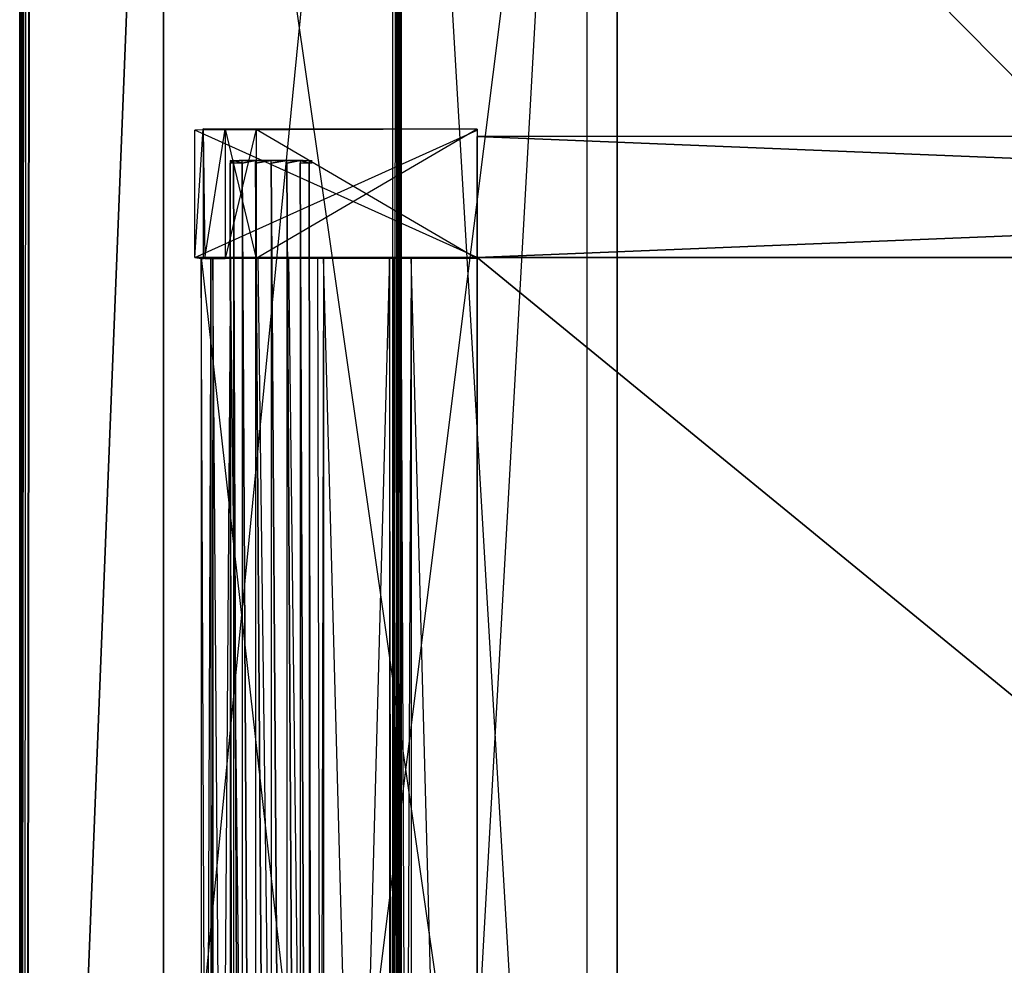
# Model space of a CAD drawing. Extents: x 0 to 1.6, y -0.5 to 0.
# Tile 7 of 43: x 0 to 0.13, y -0.25 to -0.13. Entities that reach past the tile are written whole.
import ezdxf

# ---------------------------------------------------------------- set-up
doc = ezdxf.new("R2010")
doc.units = 0
for name, color, linetype in [('L1_DRAWERBOX_LEGATO_REL_6_X_365', 7, 'CONTINUOUS'), ('L28_DRAWERBOX_LEGATO_NOR_4_X_36', 7, 'CONTINUOUS'), ('L29_DRAWERBOX_LEGATO_NOR_3_X_37', 7, 'CONTINUOUS'), ('L31_DRAWERBOX_LEGATO_NOR_1_X_39', 7, 'CONTINUOUS'), ('L32_DRAWERBOX_LEGATO_NOR_0_X_39', 7, 'CONTINUOUS'), ('L3_DRAWERBOX_LEGATO_REL_4_X_139', 7, 'CONTINUOUS'), ('L45_KORPUS_LEGATO_BO_X_15620__Y', 7, 'CONTINUOUS'), ('L47_KORPUS_LEGATO_3_N_B21900___', 7, 'CONTINUOUS'), ('L49_KORPUS_LEGATO_1_N_B21900___', 7, 'CONTINUOUS'), ('L4_DRAWERBOX_LEGATO_REL_3_X_395', 7, 'CONTINUOUS'), ('L51_KORPUS_LEGATO_SE_X_190__Y_4', 7, 'CONTINUOUS'), ('L5_DRAWERBOX_LEGATO_REL_2_X_395', 7, 'CONTINUOUS'), ('L6_DRAWERBOX_LEGATO_REL_1_X_373', 7, 'CONTINUOUS'), ('L9_PLATTE_LEGATO_0_N_B21900____', 7, 'CONTINUOUS')]:
    doc.layers.add(name, color=color, linetype=linetype)

msp = doc.modelspace()

# ---------------------------------------------------------------- linework, layer by layer
at = {"layer": 'L1_DRAWERBOX_LEGATO_REL_6_X_365', "color": 8}
for points, invisible_edges in [([(0.060485, -0.480447, 0.032), (0.024, -0.156447, 0.032), (0.024, -0.480447, 0.032), (0.060485, -0.480447, 0.032)], 13), ([(0.024, -0.156447, 0.032), (0.060485, -0.480447, 0.032), (0.060485, -0.156447, 0.032), (0.024, -0.156447, 0.032)], 14), ([(0.024, -0.156447, 0.032), (0.025286, -0.480447, 0.10758), (0.024, -0.480447, 0.032), (0.024, -0.156447, 0.032)], 13), ([(0.025286, -0.480447, 0.10758), (0.024, -0.156447, 0.032), (0.025286, -0.156447, 0.10758), (0.025286, -0.480447, 0.10758)], 14), ([(0.025286, -0.156447, 0.10758), (0.025533, -0.480447, 0.110955), (0.025286, -0.480447, 0.10758), (0.025286, -0.156447, 0.10758)], 13), ([(0.025533, -0.480447, 0.110955), (0.025286, -0.156447, 0.10758), (0.025533, -0.156447, 0.110955), (0.025533, -0.480447, 0.110955)], 14), ([(0.025533, -0.156447, 0.110955), (0.02788, -0.480447, 0.114232), (0.025533, -0.480447, 0.110955), (0.025533, -0.156447, 0.110955)], 13), ([(0.02788, -0.480447, 0.114232), (0.025533, -0.156447, 0.110955), (0.02788, -0.156447, 0.114232), (0.02788, -0.480447, 0.114232)], 14), ([(0.02788, -0.156447, 0.114232), (0.031526, -0.480447, 0.115948), (0.02788, -0.480447, 0.114232), (0.02788, -0.156447, 0.114232)], 13), ([(0.031526, -0.480447, 0.115948), (0.02788, -0.156447, 0.114232), (0.031526, -0.156447, 0.115948), (0.031526, -0.480447, 0.115948)], 14), ([(0.031526, -0.156447, 0.115948), (0.035589, -0.480447, 0.115998), (0.031526, -0.480447, 0.115948), (0.031526, -0.156447, 0.115948)], 13), ([(0.035589, -0.480447, 0.115998), (0.031526, -0.156447, 0.115948), (0.035589, -0.156447, 0.115998), (0.035589, -0.480447, 0.115998)], 14), ([(0.035589, -0.156447, 0.115998), (0.039428, -0.480447, 0.114666), (0.035589, -0.480447, 0.115998), (0.035589, -0.156447, 0.115998)], 13), ([(0.039428, -0.480447, 0.114666), (0.035589, -0.156447, 0.115998), (0.039428, -0.156447, 0.114666), (0.039428, -0.480447, 0.114666)], 14), ([(0.039428, -0.156447, 0.114666), (0.04018, -0.480447, 0.113598), (0.039428, -0.480447, 0.114666), (0.039428, -0.156447, 0.114666)], 13), ([(0.04018, -0.480447, 0.113598), (0.039428, -0.156447, 0.114666), (0.04018, -0.156447, 0.113598), (0.04018, -0.480447, 0.113598)], 14), ([(0.04018, -0.156447, 0.113598), (0.048889, -0.480447, 0.060646), (0.04018, -0.480447, 0.113598), (0.04018, -0.156447, 0.113598)], 13), ([(0.048889, -0.480447, 0.060646), (0.04018, -0.156447, 0.113598), (0.048889, -0.156447, 0.060646), (0.048889, -0.480447, 0.060646)], 14), ([(0.048889, -0.156447, 0.060646), (0.04947, -0.480447, 0.058607), (0.048889, -0.480447, 0.060646), (0.048889, -0.156447, 0.060646)], 13), ([(0.04947, -0.480447, 0.058607), (0.048889, -0.156447, 0.060646), (0.04947, -0.156447, 0.058607), (0.04947, -0.480447, 0.058607)], 14), ([(0.04947, -0.156447, 0.058607), (0.050433, -0.480447, 0.056719), (0.04947, -0.480447, 0.058607), (0.04947, -0.156447, 0.058607)], 13), ([(0.050433, -0.480447, 0.056719), (0.04947, -0.156447, 0.058607), (0.050433, -0.156447, 0.056719), (0.050433, -0.480447, 0.056719)], 14), ([(0.050433, -0.156447, 0.056719), (0.051741, -0.480447, 0.055052), (0.050433, -0.480447, 0.056719), (0.050433, -0.156447, 0.056719)], 13), ([(0.051741, -0.480447, 0.055052), (0.050433, -0.156447, 0.056719), (0.051741, -0.156447, 0.055052), (0.051741, -0.480447, 0.055052)], 14), ([(0.051741, -0.156447, 0.055052), (0.060485, -0.480447, 0.048743), (0.051741, -0.480447, 0.055052), (0.051741, -0.156447, 0.055052)], 13), ([(0.060485, -0.480447, 0.048743), (0.051741, -0.156447, 0.055052), (0.060485, -0.156447, 0.048743), (0.060485, -0.480447, 0.048743)], 14), ([(0.060485, -0.156447, 0.048743), (0.060485, -0.480447, 0.032), (0.060485, -0.480447, 0.048743), (0.060485, -0.156447, 0.048743)], 13), ([(0.060485, -0.480447, 0.032), (0.060485, -0.156447, 0.048743), (0.060485, -0.156447, 0.032), (0.060485, -0.480447, 0.032)], 14)]:
    msp.add_3dface(points, dxfattribs=dict(at, invisible_edges=invisible_edges))
at = {"layer": 'L28_DRAWERBOX_LEGATO_NOR_4_X_36', "color": 8}
for points, invisible_edges in [([(0.060485, -0.480447, 0.382), (0.024, -0.156447, 0.382), (0.024, -0.480447, 0.382), (0.060485, -0.480447, 0.382)], 13), ([(0.024, -0.156447, 0.382), (0.060485, -0.480447, 0.382), (0.060485, -0.156447, 0.382), (0.024, -0.156447, 0.382)], 14), ([(0.024, -0.480447, 0.382), (0.025286, -0.156447, 0.45758), (0.025286, -0.480447, 0.45758), (0.024, -0.480447, 0.382)], 13), ([(0.025286, -0.156447, 0.45758), (0.024, -0.480447, 0.382), (0.024, -0.156447, 0.382), (0.025286, -0.156447, 0.45758)], 14), ([(0.025286, -0.480447, 0.45758), (0.025533, -0.156447, 0.460955), (0.025533, -0.480447, 0.460955), (0.025286, -0.480447, 0.45758)], 13), ([(0.025533, -0.156447, 0.460955), (0.025286, -0.480447, 0.45758), (0.025286, -0.156447, 0.45758), (0.025533, -0.156447, 0.460955)], 14), ([(0.025533, -0.480447, 0.460955), (0.02788, -0.156447, 0.464232), (0.02788, -0.480447, 0.464232), (0.025533, -0.480447, 0.460955)], 13), ([(0.02788, -0.156447, 0.464232), (0.025533, -0.480447, 0.460955), (0.025533, -0.156447, 0.460955), (0.02788, -0.156447, 0.464232)], 14), ([(0.02788, -0.156447, 0.464232), (0.031526, -0.480447, 0.465948), (0.02788, -0.480447, 0.464232), (0.02788, -0.156447, 0.464232)], 13), ([(0.031526, -0.480447, 0.465948), (0.02788, -0.156447, 0.464232), (0.031526, -0.156447, 0.465948), (0.031526, -0.480447, 0.465948)], 14), ([(0.031526, -0.156447, 0.465948), (0.035589, -0.480447, 0.465998), (0.031526, -0.480447, 0.465948), (0.031526, -0.156447, 0.465948)], 13), ([(0.035589, -0.480447, 0.465998), (0.031526, -0.156447, 0.465948), (0.035589, -0.156447, 0.465998), (0.035589, -0.480447, 0.465998)], 14), ([(0.035589, -0.156447, 0.465998), (0.039428, -0.480447, 0.464666), (0.035589, -0.480447, 0.465998), (0.035589, -0.156447, 0.465998)], 13), ([(0.039428, -0.480447, 0.464666), (0.035589, -0.156447, 0.465998), (0.039428, -0.156447, 0.464666), (0.039428, -0.480447, 0.464666)], 14), ([(0.039428, -0.480447, 0.464666), (0.04018, -0.156447, 0.463598), (0.04018, -0.480447, 0.463598), (0.039428, -0.480447, 0.464666)], 13), ([(0.04018, -0.156447, 0.463598), (0.039428, -0.480447, 0.464666), (0.039428, -0.156447, 0.464666), (0.04018, -0.156447, 0.463598)], 14), ([(0.04018, -0.480447, 0.463598), (0.048889, -0.156447, 0.410646), (0.048889, -0.480447, 0.410646), (0.04018, -0.480447, 0.463598)], 13), ([(0.048889, -0.156447, 0.410646), (0.04018, -0.480447, 0.463598), (0.04018, -0.156447, 0.463598), (0.048889, -0.156447, 0.410646)], 14), ([(0.048889, -0.480447, 0.410646), (0.04947, -0.156447, 0.408607), (0.04947, -0.480447, 0.408607), (0.048889, -0.480447, 0.410646)], 13), ([(0.04947, -0.156447, 0.408607), (0.048889, -0.480447, 0.410646), (0.048889, -0.156447, 0.410646), (0.04947, -0.156447, 0.408607)], 14), ([(0.04947, -0.480447, 0.408607), (0.050433, -0.156447, 0.406719), (0.050433, -0.480447, 0.406719), (0.04947, -0.480447, 0.408607)], 13), ([(0.050433, -0.156447, 0.406719), (0.04947, -0.480447, 0.408607), (0.04947, -0.156447, 0.408607), (0.050433, -0.156447, 0.406719)], 14), ([(0.050433, -0.480447, 0.406719), (0.051741, -0.156447, 0.405052), (0.051741, -0.480447, 0.405052), (0.050433, -0.480447, 0.406719)], 13), ([(0.051741, -0.156447, 0.405052), (0.050433, -0.480447, 0.406719), (0.050433, -0.156447, 0.406719), (0.051741, -0.156447, 0.405052)], 14), ([(0.051741, -0.156447, 0.405052), (0.060485, -0.480447, 0.398743), (0.051741, -0.480447, 0.405052), (0.051741, -0.156447, 0.405052)], 13), ([(0.060485, -0.480447, 0.398743), (0.051741, -0.156447, 0.405052), (0.060485, -0.156447, 0.398743), (0.060485, -0.480447, 0.398743)], 14), ([(0.060485, -0.156447, 0.398743), (0.060485, -0.480447, 0.382), (0.060485, -0.480447, 0.398743), (0.060485, -0.156447, 0.398743)], 13), ([(0.060485, -0.480447, 0.382), (0.060485, -0.156447, 0.398743), (0.060485, -0.156447, 0.382), (0.060485, -0.480447, 0.382)], 14)]:
    msp.add_3dface(points, dxfattribs=dict(at, invisible_edges=invisible_edges))
at = {"layer": 'L29_DRAWERBOX_LEGATO_NOR_3_X_37', "color": 8}
for points, invisible_edges in [([(0.060485, -0.13946, 0.467076), (0.023142, -0.139599, 0.382007), (0.024237, -0.139415, 0.457627), (0.060485, -0.13946, 0.467076)], 14), ([(0.024237, -0.139415, 0.457627), (0.023142, -0.156446, 0.382007), (0.024237, -0.156629, 0.457627), (0.024237, -0.139415, 0.457627)], 13), ([(0.023142, -0.156446, 0.382007), (0.024237, -0.139415, 0.457627), (0.023142, -0.139599, 0.382007), (0.023142, -0.156446, 0.382007)], 14), ([(0.060485, -0.13946, 0.467076), (0.060485, -0.139597, 0.382), (0.023142, -0.139599, 0.382007), (0.060485, -0.13946, 0.467076)], 14), ([(0.060485, -0.156447, 0.382), (0.023142, -0.139599, 0.382007), (0.060485, -0.139597, 0.382), (0.060485, -0.156447, 0.382)], 14), ([(0.023142, -0.139599, 0.382007), (0.060485, -0.156447, 0.382), (0.023142, -0.156446, 0.382007), (0.023142, -0.139599, 0.382007)], 13), ([(0.060485, -0.13946, 0.467076), (0.024237, -0.139415, 0.457627), (0.027167, -0.139484, 0.465087), (0.060485, -0.13946, 0.467076)], 14), ([(0.027167, -0.139484, 0.465087), (0.024237, -0.139415, 0.457627), (0.024482, -0.139489, 0.461336), (0.027167, -0.139484, 0.465087)], 14), ([(0.024482, -0.156556, 0.461336), (0.024237, -0.139415, 0.457627), (0.024237, -0.156629, 0.457627), (0.024482, -0.156556, 0.461336)], 13), ([(0.024237, -0.139415, 0.457627), (0.024482, -0.156556, 0.461336), (0.024482, -0.139489, 0.461336), (0.024237, -0.139415, 0.457627)], 14), ([(0.027167, -0.139484, 0.465087), (0.024482, -0.156556, 0.461336), (0.027167, -0.156561, 0.465087), (0.027167, -0.139484, 0.465087)], 13), ([(0.024482, -0.156556, 0.461336), (0.027167, -0.139484, 0.465087), (0.024482, -0.139489, 0.461336), (0.024482, -0.156556, 0.461336)], 14), ([(0.060485, -0.13946, 0.467076), (0.027167, -0.139484, 0.465087), (0.031279, -0.139472, 0.467023), (0.060485, -0.13946, 0.467076)], 14), ([(0.027167, -0.139484, 0.465087), (0.031279, -0.156572, 0.467023), (0.031279, -0.139472, 0.467023), (0.027167, -0.139484, 0.465087)], 14), ([(0.031279, -0.156572, 0.467023), (0.027167, -0.139484, 0.465087), (0.027167, -0.156561, 0.465087), (0.031279, -0.156572, 0.467023)], 13), ([(0.031279, -0.139472, 0.467023), (0.060485, -0.156584, 0.467076), (0.060485, -0.13946, 0.467076), (0.031279, -0.139472, 0.467023)], 14), ([(0.060485, -0.156584, 0.467076), (0.031279, -0.139472, 0.467023), (0.031279, -0.156572, 0.467023), (0.060485, -0.156584, 0.467076)], 13), ([(0.060485, -0.156447, 0.382), (0.060485, -0.13946, 0.467076), (0.060485, -0.156584, 0.467076), (0.060485, -0.156447, 0.382)], 13), ([(0.060485, -0.13946, 0.467076), (0.060485, -0.156447, 0.382), (0.060485, -0.139597, 0.382), (0.060485, -0.13946, 0.467076)], 14), ([(0.024237, -0.156629, 0.457627), (0.023142, -0.156446, 0.382007), (0.060485, -0.156447, 0.382), (0.024237, -0.156629, 0.457627)], 14), ([(0.060485, -0.156584, 0.467076), (0.024237, -0.156629, 0.457627), (0.060485, -0.156447, 0.382), (0.060485, -0.156584, 0.467076)], 14), ([(0.027167, -0.156561, 0.465087), (0.024482, -0.156556, 0.461336), (0.024237, -0.156629, 0.457627), (0.027167, -0.156561, 0.465087)], 14), ([(0.060485, -0.156584, 0.467076), (0.027167, -0.156561, 0.465087), (0.024237, -0.156629, 0.457627), (0.060485, -0.156584, 0.467076)], 14), ([(0.060485, -0.156584, 0.467076), (0.031279, -0.156572, 0.467023), (0.027167, -0.156561, 0.465087), (0.060485, -0.156584, 0.467076)], 14)]:
    msp.add_3dface(points, dxfattribs=dict(at, invisible_edges=invisible_edges))
at = {"layer": 'L31_DRAWERBOX_LEGATO_NOR_1_X_39', "color": 8}
for points, invisible_edges in [([(0.060485, -0.156447, 0.382), (0.456054, -0.480447, 0.382), (0.060485, -0.480447, 0.382), (0.060485, -0.156447, 0.382)], 13), ([(0.456054, -0.480447, 0.382), (0.060485, -0.156447, 0.382), (0.456054, -0.156447, 0.382), (0.456054, -0.480447, 0.382)], 14), ([(0.456054, -0.480447, 0.398), (0.060485, -0.156447, 0.398), (0.060485, -0.480447, 0.398), (0.456054, -0.480447, 0.398)], 13), ([(0.060485, -0.156447, 0.398), (0.456054, -0.480447, 0.398), (0.456054, -0.156447, 0.398), (0.060485, -0.156447, 0.398)], 14), ([(0.060485, -0.156447, 0.398), (0.456054, -0.156447, 0.382), (0.060485, -0.156447, 0.382), (0.060485, -0.156447, 0.398)], 13), ([(0.456054, -0.156447, 0.382), (0.060485, -0.156447, 0.398), (0.456054, -0.156447, 0.398), (0.456054, -0.156447, 0.382)], 14), ([(0.060485, -0.156447, 0.398), (0.060485, -0.480447, 0.382), (0.060485, -0.480447, 0.398), (0.060485, -0.156447, 0.398)], 13), ([(0.060485, -0.480447, 0.382), (0.060485, -0.156447, 0.398), (0.060485, -0.156447, 0.382), (0.060485, -0.480447, 0.382)], 14)]:
    msp.add_3dface(points, dxfattribs=dict(at, invisible_edges=invisible_edges))
at = {"layer": 'L32_DRAWERBOX_LEGATO_NOR_0_X_39', "color": 8}
for points, invisible_edges in [([(0.456049, -0.156447, 0.466), (0.060485, -0.140447, 0.466), (0.060485, -0.156447, 0.466), (0.456049, -0.156447, 0.466)], 13), ([(0.060485, -0.140447, 0.466), (0.456049, -0.156447, 0.466), (0.456049, -0.140447, 0.466), (0.060485, -0.140447, 0.466)], 14), ([(0.060485, -0.140447, 0.466), (0.456049, -0.140447, 0.382), (0.060485, -0.140447, 0.382), (0.060485, -0.140447, 0.466)], 13), ([(0.456049, -0.140447, 0.382), (0.060485, -0.140447, 0.466), (0.456049, -0.140447, 0.466), (0.456049, -0.140447, 0.382)], 14), ([(0.060485, -0.140447, 0.382), (0.456049, -0.156447, 0.382), (0.060485, -0.156447, 0.382), (0.060485, -0.140447, 0.382)], 13), ([(0.456049, -0.156447, 0.382), (0.060485, -0.140447, 0.382), (0.456049, -0.140447, 0.382), (0.456049, -0.156447, 0.382)], 14), ([(0.060485, -0.140447, 0.466), (0.060485, -0.156447, 0.382), (0.060485, -0.156447, 0.466), (0.060485, -0.140447, 0.466)], 13), ([(0.060485, -0.156447, 0.382), (0.060485, -0.140447, 0.466), (0.060485, -0.140447, 0.382), (0.060485, -0.156447, 0.382)], 14), ([(0.456049, -0.156447, 0.466), (0.060485, -0.156447, 0.382), (0.456049, -0.156447, 0.382), (0.456049, -0.156447, 0.466)], 13), ([(0.060485, -0.156447, 0.382), (0.456049, -0.156447, 0.466), (0.060485, -0.156447, 0.466), (0.060485, -0.156447, 0.382)], 14)]:
    msp.add_3dface(points, dxfattribs=dict(at, invisible_edges=invisible_edges))
at = {"layer": 'L3_DRAWERBOX_LEGATO_REL_4_X_139', "color": 8}
for points, invisible_edges in [([(0.027831, -0.143598, 0.1666), (0.028243, -0.143972, 0.168674), (0.027831, -0.143972, 0.1666), (0.027831, -0.143598, 0.1666)], 13), ([(0.028243, -0.143972, 0.168674), (0.027831, -0.143598, 0.1666), (0.028243, -0.143598, 0.168674), (0.028243, -0.143972, 0.168674)], 14), ([(0.028243, -0.143972, 0.164526), (0.027831, -0.143598, 0.1666), (0.027831, -0.143972, 0.1666), (0.028243, -0.143972, 0.164526)], 13), ([(0.027831, -0.143598, 0.1666), (0.028243, -0.143972, 0.164526), (0.028243, -0.143598, 0.164526), (0.027831, -0.143598, 0.1666)], 14), ([(0.029336, -0.143598, 0.164979), (0.027831, -0.143598, 0.1666), (0.028243, -0.143598, 0.164526), (0.029336, -0.143598, 0.164979)], 13), ([(0.027831, -0.143598, 0.1666), (0.029336, -0.143598, 0.164979), (0.029013, -0.143598, 0.1666), (0.027831, -0.143598, 0.1666)], 14), ([(0.029336, -0.143598, 0.168221), (0.027831, -0.143598, 0.1666), (0.029013, -0.143598, 0.1666), (0.029336, -0.143598, 0.168221)], 13), ([(0.027831, -0.143598, 0.1666), (0.029336, -0.143598, 0.168221), (0.028243, -0.143598, 0.168674), (0.027831, -0.143598, 0.1666)], 14), ([(0.027831, -0.143972, 0.1666), (0.028243, -0.453935, 0.168674), (0.027831, -0.453935, 0.1666), (0.027831, -0.143972, 0.1666)], 13), ([(0.028243, -0.453935, 0.168674), (0.027831, -0.143972, 0.1666), (0.028243, -0.143972, 0.168674), (0.028243, -0.453935, 0.168674)], 14), ([(0.028243, -0.453935, 0.164526), (0.027831, -0.143972, 0.1666), (0.027831, -0.453935, 0.1666), (0.028243, -0.453935, 0.164526)], 13), ([(0.027831, -0.143972, 0.1666), (0.028243, -0.453935, 0.164526), (0.028243, -0.143972, 0.164526), (0.027831, -0.143972, 0.1666)], 14), ([(0.028243, -0.143598, 0.168674), (0.029418, -0.143972, 0.170432), (0.028243, -0.143972, 0.168674), (0.028243, -0.143598, 0.168674)], 13), ([(0.029418, -0.143972, 0.170432), (0.028243, -0.143598, 0.168674), (0.029418, -0.143598, 0.170432), (0.029418, -0.143972, 0.170432)], 14), ([(0.029418, -0.143972, 0.162768), (0.028243, -0.143598, 0.164526), (0.028243, -0.143972, 0.164526), (0.029418, -0.143972, 0.162768)], 13), ([(0.028243, -0.143598, 0.164526), (0.029418, -0.143972, 0.162768), (0.029418, -0.143598, 0.162768), (0.028243, -0.143598, 0.164526)], 14), ([(0.030254, -0.143598, 0.163604), (0.028243, -0.143598, 0.164526), (0.029418, -0.143598, 0.162768), (0.030254, -0.143598, 0.163604)], 13), ([(0.028243, -0.143598, 0.164526), (0.030254, -0.143598, 0.163604), (0.029336, -0.143598, 0.164979), (0.028243, -0.143598, 0.164526)], 14), ([(0.030254, -0.143598, 0.169596), (0.028243, -0.143598, 0.168674), (0.029336, -0.143598, 0.168221), (0.030254, -0.143598, 0.169596)], 13), ([(0.028243, -0.143598, 0.168674), (0.030254, -0.143598, 0.169596), (0.029418, -0.143598, 0.170432), (0.028243, -0.143598, 0.168674)], 14), ([(0.028243, -0.143972, 0.168674), (0.029418, -0.453935, 0.170432), (0.028243, -0.453935, 0.168674), (0.028243, -0.143972, 0.168674)], 13), ([(0.029418, -0.453935, 0.170432), (0.028243, -0.143972, 0.168674), (0.029418, -0.143972, 0.170432), (0.029418, -0.453935, 0.170432)], 14), ([(0.029418, -0.453935, 0.162768), (0.028243, -0.143972, 0.164526), (0.028243, -0.453935, 0.164526), (0.029418, -0.453935, 0.162768)], 13), ([(0.028243, -0.143972, 0.164526), (0.029418, -0.453935, 0.162768), (0.029418, -0.143972, 0.162768), (0.028243, -0.143972, 0.164526)], 14), ([(0.029336, -0.143598, 0.164979), (0.037487, -0.143598, 0.1666), (0.029013, -0.143598, 0.1666), (0.029336, -0.143598, 0.164979)], 13), ([(0.029013, -0.143598, 0.1666), (0.037487, -0.143598, 0.1666), (0.029336, -0.143598, 0.168221), (0.029013, -0.143598, 0.1666)], 10), ([(0.030254, -0.143598, 0.163604), (0.036246, -0.143598, 0.163604), (0.029336, -0.143598, 0.164979), (0.030254, -0.143598, 0.163604)], 10), ([(0.029336, -0.143598, 0.164979), (0.036246, -0.143598, 0.163604), (0.037165, -0.143598, 0.164979), (0.029336, -0.143598, 0.164979)], 13), ([(0.029336, -0.143598, 0.164979), (0.037165, -0.143598, 0.164979), (0.037487, -0.143598, 0.1666), (0.029336, -0.143598, 0.164979)], 10), ([(0.029336, -0.143598, 0.168221), (0.037487, -0.143598, 0.1666), (0.037165, -0.143598, 0.168221), (0.029336, -0.143598, 0.168221)], 13), ([(0.029336, -0.143598, 0.168221), (0.037165, -0.143598, 0.168221), (0.036246, -0.143598, 0.169596), (0.029336, -0.143598, 0.168221)], 14), ([(0.029336, -0.143598, 0.168221), (0.036246, -0.143598, 0.169596), (0.030254, -0.143598, 0.169596), (0.029336, -0.143598, 0.168221)], 15), ([(0.031176, -0.143598, 0.171607), (0.029418, -0.143972, 0.170432), (0.029418, -0.143598, 0.170432), (0.031176, -0.143598, 0.171607)], 13), ([(0.029418, -0.143972, 0.170432), (0.031176, -0.143598, 0.171607), (0.031176, -0.143972, 0.171607), (0.029418, -0.143972, 0.170432)], 14), ([(0.029418, -0.143972, 0.162768), (0.031176, -0.143598, 0.161593), (0.029418, -0.143598, 0.162768), (0.029418, -0.143972, 0.162768)], 13), ([(0.031176, -0.143598, 0.161593), (0.029418, -0.143972, 0.162768), (0.031176, -0.143972, 0.161593), (0.031176, -0.143598, 0.161593)], 14), ([(0.031629, -0.143598, 0.162686), (0.029418, -0.143598, 0.162768), (0.031176, -0.143598, 0.161593), (0.031629, -0.143598, 0.162686)], 13), ([(0.029418, -0.143598, 0.162768), (0.031629, -0.143598, 0.162686), (0.030254, -0.143598, 0.163604), (0.029418, -0.143598, 0.162768)], 14), ([(0.031629, -0.143598, 0.170514), (0.029418, -0.143598, 0.170432), (0.030254, -0.143598, 0.169596), (0.031629, -0.143598, 0.170514)], 13), ([(0.029418, -0.143598, 0.170432), (0.031629, -0.143598, 0.170514), (0.031176, -0.143598, 0.171607), (0.029418, -0.143598, 0.170432)], 14), ([(0.029418, -0.143972, 0.170432), (0.031176, -0.453935, 0.171607), (0.029418, -0.453935, 0.170432), (0.029418, -0.143972, 0.170432)], 13), ([(0.031176, -0.453935, 0.171607), (0.029418, -0.143972, 0.170432), (0.031176, -0.143972, 0.171607), (0.031176, -0.453935, 0.171607)], 14), ([(0.031176, -0.453935, 0.161593), (0.029418, -0.143972, 0.162768), (0.029418, -0.453935, 0.162768), (0.031176, -0.453935, 0.161593)], 13), ([(0.029418, -0.143972, 0.162768), (0.031176, -0.453935, 0.161593), (0.031176, -0.143972, 0.161593), (0.029418, -0.143972, 0.162768)], 14), ([(0.031629, -0.143598, 0.162686), (0.034872, -0.143598, 0.162686), (0.030254, -0.143598, 0.163604), (0.031629, -0.143598, 0.162686)], 10), ([(0.030254, -0.143598, 0.163604), (0.034872, -0.143598, 0.162686), (0.036246, -0.143598, 0.163604), (0.030254, -0.143598, 0.163604)], 13), ([(0.030254, -0.143598, 0.169596), (0.036246, -0.143598, 0.169596), (0.031629, -0.143598, 0.170514), (0.030254, -0.143598, 0.169596)], 15), ([(0.03325, -0.143598, 0.172019), (0.031176, -0.143972, 0.171607), (0.031176, -0.143598, 0.171607), (0.03325, -0.143598, 0.172019)], 13), ([(0.031176, -0.143972, 0.171607), (0.03325, -0.143598, 0.172019), (0.03325, -0.143972, 0.172019), (0.031176, -0.143972, 0.171607)], 14), ([(0.031176, -0.143972, 0.161593), (0.03325, -0.143598, 0.161181), (0.031176, -0.143598, 0.161593), (0.031176, -0.143972, 0.161593)], 13), ([(0.03325, -0.143598, 0.161181), (0.031176, -0.143972, 0.161593), (0.03325, -0.143972, 0.161181), (0.03325, -0.143598, 0.161181)], 14), ([(0.03325, -0.143598, 0.162363), (0.031176, -0.143598, 0.161593), (0.03325, -0.143598, 0.161181), (0.03325, -0.143598, 0.162363)], 13), ([(0.031176, -0.143598, 0.161593), (0.03325, -0.143598, 0.162363), (0.031629, -0.143598, 0.162686), (0.031176, -0.143598, 0.161593)], 14), ([(0.03325, -0.143598, 0.170837), (0.031176, -0.143598, 0.171607), (0.031629, -0.143598, 0.170514), (0.03325, -0.143598, 0.170837)], 13), ([(0.031176, -0.143598, 0.171607), (0.03325, -0.143598, 0.170837), (0.03325, -0.143598, 0.172019), (0.031176, -0.143598, 0.171607)], 14), ([(0.031176, -0.143972, 0.171607), (0.03325, -0.453935, 0.172019), (0.031176, -0.453935, 0.171607), (0.031176, -0.143972, 0.171607)], 13), ([(0.03325, -0.453935, 0.172019), (0.031176, -0.143972, 0.171607), (0.03325, -0.143972, 0.172019), (0.03325, -0.453935, 0.172019)], 14), ([(0.03325, -0.453935, 0.161181), (0.031176, -0.143972, 0.161593), (0.031176, -0.453935, 0.161593), (0.03325, -0.453935, 0.161181)], 13), ([(0.031176, -0.143972, 0.161593), (0.03325, -0.453935, 0.161181), (0.03325, -0.143972, 0.161181), (0.031176, -0.143972, 0.161593)], 14), ([(0.034872, -0.143598, 0.162686), (0.031629, -0.143598, 0.162686), (0.03325, -0.143598, 0.162363), (0.034872, -0.143598, 0.162686)], 13), ([(0.031629, -0.143598, 0.170514), (0.036246, -0.143598, 0.169596), (0.034872, -0.143598, 0.170514), (0.031629, -0.143598, 0.170514)], 15), ([(0.031629, -0.143598, 0.170514), (0.034872, -0.143598, 0.170514), (0.03325, -0.143598, 0.170837), (0.031629, -0.143598, 0.170514)], 15), ([(0.03325, -0.143972, 0.161181), (0.035324, -0.143598, 0.161593), (0.03325, -0.143598, 0.161181), (0.03325, -0.143972, 0.161181)], 13), ([(0.035324, -0.143598, 0.161593), (0.03325, -0.143972, 0.161181), (0.035324, -0.143972, 0.161593), (0.035324, -0.143598, 0.161593)], 14), ([(0.035324, -0.143598, 0.171607), (0.03325, -0.143972, 0.172019), (0.03325, -0.143598, 0.172019), (0.035324, -0.143598, 0.171607)], 13), ([(0.03325, -0.143972, 0.172019), (0.035324, -0.143598, 0.171607), (0.035324, -0.143972, 0.171607), (0.03325, -0.143972, 0.172019)], 14), ([(0.035324, -0.143598, 0.171607), (0.03325, -0.143598, 0.170837), (0.034872, -0.143598, 0.170514), (0.035324, -0.143598, 0.171607)], 13), ([(0.03325, -0.143598, 0.170837), (0.035324, -0.143598, 0.171607), (0.03325, -0.143598, 0.172019), (0.03325, -0.143598, 0.170837)], 14), ([(0.035324, -0.143598, 0.161593), (0.03325, -0.143598, 0.162363), (0.03325, -0.143598, 0.161181), (0.035324, -0.143598, 0.161593)], 13), ([(0.03325, -0.143598, 0.162363), (0.035324, -0.143598, 0.161593), (0.034872, -0.143598, 0.162686), (0.03325, -0.143598, 0.162363)], 14), ([(0.035324, -0.453935, 0.161593), (0.03325, -0.143972, 0.161181), (0.03325, -0.453935, 0.161181), (0.035324, -0.453935, 0.161593)], 13), ([(0.03325, -0.143972, 0.161181), (0.035324, -0.453935, 0.161593), (0.035324, -0.143972, 0.161593), (0.03325, -0.143972, 0.161181)], 14), ([(0.03325, -0.143972, 0.172019), (0.035324, -0.453935, 0.171607), (0.03325, -0.453935, 0.172019), (0.03325, -0.143972, 0.172019)], 13), ([(0.035324, -0.453935, 0.171607), (0.03325, -0.143972, 0.172019), (0.035324, -0.143972, 0.171607), (0.035324, -0.453935, 0.171607)], 14), ([(0.037082, -0.143598, 0.170432), (0.034872, -0.143598, 0.170514), (0.036246, -0.143598, 0.169596), (0.037082, -0.143598, 0.170432)], 13), ([(0.034872, -0.143598, 0.170514), (0.037082, -0.143598, 0.170432), (0.035324, -0.143598, 0.171607), (0.034872, -0.143598, 0.170514)], 14), ([(0.037082, -0.143598, 0.162768), (0.034872, -0.143598, 0.162686), (0.035324, -0.143598, 0.161593), (0.037082, -0.143598, 0.162768)], 13), ([(0.034872, -0.143598, 0.162686), (0.037082, -0.143598, 0.162768), (0.036246, -0.143598, 0.163604), (0.034872, -0.143598, 0.162686)], 14), ([(0.035324, -0.143972, 0.161593), (0.037082, -0.143598, 0.162768), (0.035324, -0.143598, 0.161593), (0.035324, -0.143972, 0.161593)], 13), ([(0.037082, -0.143598, 0.162768), (0.035324, -0.143972, 0.161593), (0.037082, -0.143972, 0.162768), (0.037082, -0.143598, 0.162768)], 14), ([(0.037082, -0.143598, 0.170432), (0.035324, -0.143972, 0.171607), (0.035324, -0.143598, 0.171607), (0.037082, -0.143598, 0.170432)], 13), ([(0.035324, -0.143972, 0.171607), (0.037082, -0.143598, 0.170432), (0.037082, -0.143972, 0.170432), (0.035324, -0.143972, 0.171607)], 14), ([(0.037082, -0.453935, 0.162768), (0.035324, -0.143972, 0.161593), (0.035324, -0.453935, 0.161593), (0.037082, -0.453935, 0.162768)], 13), ([(0.035324, -0.143972, 0.161593), (0.037082, -0.453935, 0.162768), (0.037082, -0.143972, 0.162768), (0.035324, -0.143972, 0.161593)], 14), ([(0.035324, -0.143972, 0.171607), (0.037082, -0.453935, 0.170432), (0.035324, -0.453935, 0.171607), (0.035324, -0.143972, 0.171607)], 13), ([(0.037082, -0.453935, 0.170432), (0.035324, -0.143972, 0.171607), (0.037082, -0.143972, 0.170432), (0.037082, -0.453935, 0.170432)], 14), ([(0.038257, -0.143598, 0.168674), (0.036246, -0.143598, 0.169596), (0.037165, -0.143598, 0.168221), (0.038257, -0.143598, 0.168674)], 13), ([(0.036246, -0.143598, 0.169596), (0.038257, -0.143598, 0.168674), (0.037082, -0.143598, 0.170432), (0.036246, -0.143598, 0.169596)], 14), ([(0.038257, -0.143598, 0.164526), (0.036246, -0.143598, 0.163604), (0.037082, -0.143598, 0.162768), (0.038257, -0.143598, 0.164526)], 13), ([(0.036246, -0.143598, 0.163604), (0.038257, -0.143598, 0.164526), (0.037165, -0.143598, 0.164979), (0.036246, -0.143598, 0.163604)], 14), ([(0.038257, -0.143972, 0.164526), (0.037082, -0.143598, 0.162768), (0.037082, -0.143972, 0.162768), (0.038257, -0.143972, 0.164526)], 13), ([(0.037082, -0.143598, 0.162768), (0.038257, -0.143972, 0.164526), (0.038257, -0.143598, 0.164526), (0.037082, -0.143598, 0.162768)], 14), ([(0.037082, -0.143598, 0.170432), (0.038257, -0.143972, 0.168674), (0.037082, -0.143972, 0.170432), (0.037082, -0.143598, 0.170432)], 13), ([(0.038257, -0.143972, 0.168674), (0.037082, -0.143598, 0.170432), (0.038257, -0.143598, 0.168674), (0.038257, -0.143972, 0.168674)], 14), ([(0.038257, -0.453935, 0.164526), (0.037082, -0.143972, 0.162768), (0.037082, -0.453935, 0.162768), (0.038257, -0.453935, 0.164526)], 13), ([(0.037082, -0.143972, 0.162768), (0.038257, -0.453935, 0.164526), (0.038257, -0.143972, 0.164526), (0.037082, -0.143972, 0.162768)], 14), ([(0.037082, -0.143972, 0.170432), (0.038257, -0.453935, 0.168674), (0.037082, -0.453935, 0.170432), (0.037082, -0.143972, 0.170432)], 13), ([(0.038257, -0.453935, 0.168674), (0.037082, -0.143972, 0.170432), (0.038257, -0.143972, 0.168674), (0.038257, -0.453935, 0.168674)], 14), ([(0.03867, -0.143598, 0.1666), (0.037165, -0.143598, 0.168221), (0.037487, -0.143598, 0.1666), (0.03867, -0.143598, 0.1666)], 13), ([(0.037165, -0.143598, 0.168221), (0.03867, -0.143598, 0.1666), (0.038257, -0.143598, 0.168674), (0.037165, -0.143598, 0.168221)], 14), ([(0.03867, -0.143598, 0.1666), (0.037165, -0.143598, 0.164979), (0.038257, -0.143598, 0.164526), (0.03867, -0.143598, 0.1666)], 13), ([(0.037165, -0.143598, 0.164979), (0.03867, -0.143598, 0.1666), (0.037487, -0.143598, 0.1666), (0.037165, -0.143598, 0.164979)], 14), ([(0.03867, -0.143972, 0.1666), (0.038257, -0.143598, 0.164526), (0.038257, -0.143972, 0.164526), (0.03867, -0.143972, 0.1666)], 13), ([(0.038257, -0.143598, 0.164526), (0.03867, -0.143972, 0.1666), (0.03867, -0.143598, 0.1666), (0.038257, -0.143598, 0.164526)], 14), ([(0.038257, -0.143598, 0.168674), (0.03867, -0.143972, 0.1666), (0.038257, -0.143972, 0.168674), (0.038257, -0.143598, 0.168674)], 13), ([(0.03867, -0.143972, 0.1666), (0.038257, -0.143598, 0.168674), (0.03867, -0.143598, 0.1666), (0.03867, -0.143972, 0.1666)], 14), ([(0.03867, -0.453935, 0.1666), (0.038257, -0.143972, 0.164526), (0.038257, -0.453935, 0.164526), (0.03867, -0.453935, 0.1666)], 13), ([(0.038257, -0.143972, 0.164526), (0.03867, -0.453935, 0.1666), (0.03867, -0.143972, 0.1666), (0.038257, -0.143972, 0.164526)], 14), ([(0.038257, -0.143972, 0.168674), (0.03867, -0.453935, 0.1666), (0.038257, -0.453935, 0.168674), (0.038257, -0.143972, 0.168674)], 13), ([(0.03867, -0.453935, 0.1666), (0.038257, -0.143972, 0.168674), (0.03867, -0.143972, 0.1666), (0.03867, -0.453935, 0.1666)], 14)]:
    msp.add_3dface(points, dxfattribs=dict(at, invisible_edges=invisible_edges))
at = {"layer": 'L45_KORPUS_LEGATO_BO_X_15620__Y', "color": 8}
for points, invisible_edges in [([(0.019, -0.069958, 0.02), (0.019, -0.479458, 0.001), (0.019, -0.479458, 0.02), (0.019, -0.069958, 0.02)], 13), ([(0.019, -0.479458, 0.001), (0.019, -0.069958, 0.02), (0.019, -0.069958, 0.001), (0.019, -0.479458, 0.001)], 14), ([(1.581, -0.479458, 0.02), (0.019, -0.069958, 0.02), (0.019, -0.479458, 0.02), (1.581, -0.479458, 0.02)], 13), ([(0.019, -0.069958, 0.02), (1.581, -0.479458, 0.02), (1.581, -0.069958, 0.02), (0.019, -0.069958, 0.02)], 14), ([(1.581, -0.069958, 0.001), (0.019, -0.479458, 0.001), (0.019, -0.069958, 0.001), (1.581, -0.069958, 0.001)], 13), ([(0.019, -0.479458, 0.001), (1.581, -0.069958, 0.001), (1.581, -0.479458, 0.001), (0.019, -0.479458, 0.001)], 14)]:
    msp.add_3dface(points, dxfattribs=dict(at, invisible_edges=invisible_edges))
at = {"layer": 'L47_KORPUS_LEGATO_3_N_B21900___', "color": 8}
for points, invisible_edges in [([(0.079, -0.000958, 0.483), (0.019, -0.479458, 0.483), (0.019, -0.000958, 0.483), (0.079, -0.000958, 0.483)], 10), ([(0.019, -0.479458, 0.483), (0.079, -0.000958, 0.483), (0.079, -0.419458, 0.483), (0.019, -0.479458, 0.483)], 13), ([(0.019, -0.000958, 0.502), (0.019, -0.479458, 0.483), (0.019, -0.479458, 0.502), (0.019, -0.000958, 0.502)], 13), ([(0.019, -0.479458, 0.483), (0.019, -0.000958, 0.502), (0.019, -0.000958, 0.483), (0.019, -0.479458, 0.483)], 14), ([(0.079, -0.419458, 0.502), (0.019, -0.000958, 0.502), (0.019, -0.479458, 0.502), (0.079, -0.419458, 0.502)], 13), ([(0.019, -0.000958, 0.502), (0.079, -0.419458, 0.502), (0.079, -0.000958, 0.502), (0.019, -0.000958, 0.502)], 14), ([(0.079, -0.000958, 0.483), (0.079, -0.419458, 0.502), (0.079, -0.419458, 0.483), (0.079, -0.000958, 0.483)], 13), ([(0.079, -0.419458, 0.502), (0.079, -0.000958, 0.483), (0.079, -0.000958, 0.502), (0.079, -0.419458, 0.502)], 14)]:
    msp.add_3dface(points, dxfattribs=dict(at, invisible_edges=invisible_edges))
at = {"layer": 'L49_KORPUS_LEGATO_1_N_B21900___', "color": 8}
for points, invisible_edges in [([(0.075, -0.001958, 0.502), (0.05, -0.450958, 0.502), (0.05, -0.001958, 0.502), (0.075, -0.001958, 0.502)], 13), ([(0.05, -0.450958, 0.502), (0.075, -0.001958, 0.502), (0.075, -0.425958, 0.502), (0.05, -0.450958, 0.502)], 14), ([(0.075, -0.425958, 0.512), (0.05, -0.001958, 0.512), (0.05, -0.450958, 0.512), (0.075, -0.425958, 0.512)], 13), ([(0.05, -0.001958, 0.512), (0.075, -0.425958, 0.512), (0.075, -0.001958, 0.512), (0.05, -0.001958, 0.512)], 14), ([(0.05, -0.001958, 0.512), (0.05, -0.450958, 0.502), (0.05, -0.450958, 0.512), (0.05, -0.001958, 0.512)], 13), ([(0.05, -0.450958, 0.502), (0.05, -0.001958, 0.512), (0.05, -0.001958, 0.502), (0.05, -0.450958, 0.502)], 14), ([(0.075, -0.001958, 0.502), (0.075, -0.425958, 0.512), (0.075, -0.425958, 0.502), (0.075, -0.001958, 0.502)], 13), ([(0.075, -0.425958, 0.512), (0.075, -0.001958, 0.502), (0.075, -0.001958, 0.512), (0.075, -0.425958, 0.512)], 14)]:
    msp.add_3dface(points, dxfattribs=dict(at, invisible_edges=invisible_edges))
at = {"layer": 'L4_DRAWERBOX_LEGATO_REL_3_X_395', "color": 8}
for points, invisible_edges in [([(0.060485, -0.156447, 0.048), (0.456015, -0.156447, 0.032), (0.060485, -0.156447, 0.032), (0.060485, -0.156447, 0.048)], 13), ([(0.456015, -0.156447, 0.032), (0.060485, -0.156447, 0.048), (0.456015, -0.156447, 0.048), (0.456015, -0.156447, 0.032)], 14), ([(0.456015, -0.480447, 0.048), (0.060485, -0.156447, 0.048), (0.060485, -0.480447, 0.048), (0.456015, -0.480447, 0.048)], 13), ([(0.060485, -0.156447, 0.048), (0.456015, -0.480447, 0.048), (0.456015, -0.156447, 0.048), (0.060485, -0.156447, 0.048)], 14), ([(0.060485, -0.156447, 0.032), (0.456015, -0.480447, 0.032), (0.060485, -0.480447, 0.032), (0.060485, -0.156447, 0.032)], 13), ([(0.456015, -0.480447, 0.032), (0.060485, -0.156447, 0.032), (0.456015, -0.156447, 0.032), (0.456015, -0.480447, 0.032)], 14), ([(0.060485, -0.156447, 0.048), (0.060485, -0.480447, 0.032), (0.060485, -0.480447, 0.048), (0.060485, -0.156447, 0.048)], 13), ([(0.060485, -0.480447, 0.032), (0.060485, -0.156447, 0.048), (0.060485, -0.156447, 0.032), (0.060485, -0.480447, 0.032)], 14)]:
    msp.add_3dface(points, dxfattribs=dict(at, invisible_edges=invisible_edges))
at = {"layer": 'L51_KORPUS_LEGATO_SE_X_190__Y_4', "color": 8}
for points, invisible_edges in [([(0, -0.479958, 0.51), (0.019, -0.000958, 0.51), (0, -0.000958, 0.51), (0, -0.479958, 0.51)], 13), ([(0.019, -0.000958, 0.51), (0, -0.479958, 0.51), (0.019, -0.479958, 0.51), (0.019, -0.000958, 0.51)], 14), ([(0.019, -0.000958), (0, -0.479958), (0, -0.000958), (0.019, -0.000958)], 13), ([(0, -0.479958), (0.019, -0.000958), (0.019, -0.479958), (0, -0.479958)], 14), ([(0, -0.000958, 0.51), (0, -0.479958), (0, -0.479958, 0.51), (0, -0.000958, 0.51)], 13), ([(0, -0.479958), (0, -0.000958, 0.51), (0, -0.000958), (0, -0.479958)], 14), ([(0.019, -0.000958), (0.019, -0.479958, 0.51), (0.019, -0.479958), (0.019, -0.000958)], 13), ([(0.019, -0.479958, 0.51), (0.019, -0.000958), (0.019, -0.000958, 0.51), (0.019, -0.479958, 0.51)], 14)]:
    msp.add_3dface(points, dxfattribs=dict(at, invisible_edges=invisible_edges))
at = {"layer": 'L5_DRAWERBOX_LEGATO_REL_2_X_395', "color": 8}
for points, invisible_edges in [([(0.060485, -0.156447, 0.167), (0.456015, -0.140447, 0.167), (0.060485, -0.140447, 0.167), (0.060485, -0.156447, 0.167)], 13), ([(0.456015, -0.140447, 0.167), (0.060485, -0.156447, 0.167), (0.456015, -0.156447, 0.167), (0.456015, -0.140447, 0.167)], 14), ([(0.060485, -0.140447, 0.167), (0.456015, -0.140447, 0.032), (0.060485, -0.140447, 0.032), (0.060485, -0.140447, 0.167)], 13), ([(0.456015, -0.140447, 0.032), (0.060485, -0.140447, 0.167), (0.456015, -0.140447, 0.167), (0.456015, -0.140447, 0.032)], 14), ([(0.456015, -0.140447, 0.032), (0.060485, -0.156447, 0.032), (0.060485, -0.140447, 0.032), (0.456015, -0.140447, 0.032)], 13), ([(0.060485, -0.156447, 0.032), (0.456015, -0.140447, 0.032), (0.456015, -0.156447, 0.032), (0.060485, -0.156447, 0.032)], 14), ([(0.060485, -0.140447, 0.167), (0.060485, -0.156447, 0.032), (0.060485, -0.156447, 0.167), (0.060485, -0.140447, 0.167)], 13), ([(0.060485, -0.156447, 0.032), (0.060485, -0.140447, 0.167), (0.060485, -0.140447, 0.032), (0.060485, -0.156447, 0.032)], 14), ([(0.456015, -0.156447, 0.032), (0.060485, -0.156447, 0.167), (0.060485, -0.156447, 0.032), (0.456015, -0.156447, 0.032)], 13), ([(0.060485, -0.156447, 0.167), (0.456015, -0.156447, 0.032), (0.456015, -0.156447, 0.167), (0.060485, -0.156447, 0.167)], 14)]:
    msp.add_3dface(points, dxfattribs=dict(at, invisible_edges=invisible_edges))
at = {"layer": 'L6_DRAWERBOX_LEGATO_REL_1_X_373', "color": 8}
for points, invisible_edges in [([(0.060485, -0.13946, 0.1674), (0.023142, -0.139599, 0.032007), (0.024237, -0.139415, 0.157951), (0.060485, -0.13946, 0.1674)], 14), ([(0.024237, -0.139415, 0.157951), (0.023142, -0.156446, 0.032007), (0.024237, -0.156629, 0.157951), (0.024237, -0.139415, 0.157951)], 13), ([(0.023142, -0.156446, 0.032007), (0.024237, -0.139415, 0.157951), (0.023142, -0.139599, 0.032007), (0.023142, -0.156446, 0.032007)], 14), ([(0.060485, -0.13946, 0.1674), (0.060485, -0.139597, 0.032), (0.023142, -0.139599, 0.032007), (0.060485, -0.13946, 0.1674)], 14), ([(0.060485, -0.139597, 0.032), (0.023142, -0.156446, 0.032007), (0.023142, -0.139599, 0.032007), (0.060485, -0.139597, 0.032)], 13), ([(0.023142, -0.156446, 0.032007), (0.060485, -0.139597, 0.032), (0.060485, -0.156447, 0.032), (0.023142, -0.156446, 0.032007)], 14), ([(0.060485, -0.13946, 0.1674), (0.024237, -0.139415, 0.157951), (0.027167, -0.139483, 0.165411), (0.060485, -0.13946, 0.1674)], 14), ([(0.027167, -0.139483, 0.165411), (0.024237, -0.139415, 0.157951), (0.024482, -0.139489, 0.16166), (0.027167, -0.139483, 0.165411)], 14), ([(0.024482, -0.156556, 0.16166), (0.024237, -0.139415, 0.157951), (0.024237, -0.156629, 0.157951), (0.024482, -0.156556, 0.16166)], 13), ([(0.024237, -0.139415, 0.157951), (0.024482, -0.156556, 0.16166), (0.024482, -0.139489, 0.16166), (0.024237, -0.139415, 0.157951)], 14), ([(0.027167, -0.139483, 0.165411), (0.024482, -0.156556, 0.16166), (0.027167, -0.156561, 0.165411), (0.027167, -0.139483, 0.165411)], 13), ([(0.024482, -0.156556, 0.16166), (0.027167, -0.139483, 0.165411), (0.024482, -0.139489, 0.16166), (0.024482, -0.156556, 0.16166)], 14), ([(0.060485, -0.13946, 0.1674), (0.027167, -0.139483, 0.165411), (0.031279, -0.139472, 0.167347), (0.060485, -0.13946, 0.1674)], 14), ([(0.027167, -0.156561, 0.165411), (0.031279, -0.139472, 0.167347), (0.027167, -0.139483, 0.165411), (0.027167, -0.156561, 0.165411)], 13), ([(0.031279, -0.139472, 0.167347), (0.027167, -0.156561, 0.165411), (0.031279, -0.156572, 0.167347), (0.031279, -0.139472, 0.167347)], 14), ([(0.031279, -0.156572, 0.167347), (0.060485, -0.13946, 0.1674), (0.031279, -0.139472, 0.167347), (0.031279, -0.156572, 0.167347)], 13), ([(0.060485, -0.13946, 0.1674), (0.031279, -0.156572, 0.167347), (0.060485, -0.156584, 0.1674), (0.060485, -0.13946, 0.1674)], 14), ([(0.060485, -0.156447, 0.032), (0.060485, -0.13946, 0.1674), (0.060485, -0.156584, 0.1674), (0.060485, -0.156447, 0.032)], 13), ([(0.060485, -0.13946, 0.1674), (0.060485, -0.156447, 0.032), (0.060485, -0.139597, 0.032), (0.060485, -0.13946, 0.1674)], 14), ([(0.024237, -0.156629, 0.157951), (0.023142, -0.156446, 0.032007), (0.060485, -0.156447, 0.032), (0.024237, -0.156629, 0.157951)], 14), ([(0.060485, -0.156584, 0.1674), (0.024237, -0.156629, 0.157951), (0.060485, -0.156447, 0.032), (0.060485, -0.156584, 0.1674)], 14), ([(0.027167, -0.156561, 0.165411), (0.024482, -0.156556, 0.16166), (0.024237, -0.156629, 0.157951), (0.027167, -0.156561, 0.165411)], 14), ([(0.060485, -0.156584, 0.1674), (0.027167, -0.156561, 0.165411), (0.024237, -0.156629, 0.157951), (0.060485, -0.156584, 0.1674)], 14), ([(0.060485, -0.156584, 0.1674), (0.031279, -0.156572, 0.167347), (0.027167, -0.156561, 0.165411), (0.060485, -0.156584, 0.1674)], 14)]:
    msp.add_3dface(points, dxfattribs=dict(at, invisible_edges=invisible_edges))
at = {"layer": 'L9_PLATTE_LEGATO_0_N_B21900____', "color": 8}
for points, invisible_edges in [([(0.000121, -0.499075, 0.5495), (0.000621, -0.000463, 0.55), (0.000121, -0.000559, 0.5495), (0.000121, -0.499075, 0.5495)], 13), ([(0.000621, -0.000463, 0.55), (0.000121, -0.499075, 0.5495), (0.000621, -0.410312, 0.55), (0.000621, -0.000463, 0.55)], 14), ([(0.000121, -0.000559, 0.543593), (0.000121, -0.499075, 0.543233), (0.000121, -0.499075, 0.543593), (0.000121, -0.000559, 0.543593)], 13), ([(0.000121, -0.499075, 0.543233), (0.000121, -0.000559, 0.543593), (0.000121, -0.000559, 0.543233), (0.000121, -0.499075, 0.543233)], 14), ([(0.000121, -0.000559, 0.549321), (0.000121, -0.499075, 0.543593), (0.000121, -0.499075, 0.549321), (0.000121, -0.000559, 0.549321)], 13), ([(0.000121, -0.499075, 0.543593), (0.000121, -0.000559, 0.549321), (0.000121, -0.000559, 0.543593), (0.000121, -0.499075, 0.543593)], 14), ([(0.000356, -0.000559, 0.543077), (0.000121, -0.499075, 0.543233), (0.000121, -0.000559, 0.543233), (0.000356, -0.000559, 0.543077)], 13), ([(0.000121, -0.499075, 0.543233), (0.000356, -0.000559, 0.543077), (0.000356, -0.498843, 0.543077), (0.000121, -0.499075, 0.543233)], 14), ([(0.000121, -0.000559, 0.5495), (0.000121, -0.499075, 0.549321), (0.000121, -0.499075, 0.5495), (0.000121, -0.000559, 0.5495)], 13), ([(0.000121, -0.499075, 0.549321), (0.000121, -0.000559, 0.5495), (0.000121, -0.000559, 0.549321), (0.000121, -0.499075, 0.549321)], 14), ([(0.049317, -0.000507, 0.510552), (0.000356, -0.498843, 0.543077), (0.000356, -0.000559, 0.543077), (0.049317, -0.000507, 0.510552)], 13), ([(0.000356, -0.498843, 0.543077), (0.049317, -0.000507, 0.510552), (0.049317, -0.450638, 0.510552), (0.000356, -0.498843, 0.543077)], 14), ([(0.000621, -0.410312, 0.55), (0.000809, -0.000652, 0.55), (0.000621, -0.000463, 0.55), (0.000621, -0.410312, 0.55)], 13), ([(0.000809, -0.000652, 0.55), (0.000621, -0.410312, 0.55), (0.000809, -0.410312, 0.55), (0.000809, -0.000652, 0.55)], 14), ([(0.000809, -0.410312, 0.55), (0.001336, -0.000652, 0.55), (0.000809, -0.000652, 0.55), (0.000809, -0.410312, 0.55)], 13), ([(0.001336, -0.000652, 0.55), (0.000809, -0.410312, 0.55), (0.000809, -0.499236, 0.55), (0.001336, -0.000652, 0.55)], 10), ([(0.001336, -0.000652, 0.55), (0.000809, -0.499236, 0.55), (0.000906, -0.499333, 0.55), (0.001336, -0.000652, 0.55)], 13), ([(0.001336, -0.000652, 0.55), (0.000906, -0.499333, 0.55), (0.492723, -0.499312, 0.55), (0.001336, -0.000652, 0.55)], 10), ([(0.001336, -0.000652, 0.55), (0.492534, -0.410479, 0.55), (0.49234, -0.000599, 0.55), (0.001336, -0.000652, 0.55)], 10), ([(0.001336, -0.000652, 0.55), (0.492723, -0.499312, 0.55), (0.492534, -0.410479, 0.55), (0.001336, -0.000652, 0.55)], 13), ([(0.049839, -0.000506, 0.510205), (0.049317, -0.450638, 0.510552), (0.049317, -0.000507, 0.510552), (0.049839, -0.000506, 0.510205)], 13), ([(0.049317, -0.450638, 0.510552), (0.049839, -0.000506, 0.510205), (0.049839, -0.450124, 0.510205), (0.049317, -0.450638, 0.510552)], 14), ([(0.050354, -0.000671, 0.510205), (0.049839, -0.450124, 0.510205), (0.049839, -0.000506, 0.510205), (0.050354, -0.000671, 0.510205)], 13), ([(0.049839, -0.450124, 0.510205), (0.050354, -0.000671, 0.510205), (0.050354, -0.450124, 0.510205), (0.049839, -0.450124, 0.510205)], 14), ([(0.050354, -0.000671, 0.510205), (0.050434, -0.000537, 0.510205), (0.050354, -0.450124, 0.510205), (0.050354, -0.000671, 0.510205)], 10), ([(0.050354, -0.450124, 0.510205), (0.050434, -0.000537, 0.510205), (0.050354, -0.450189, 0.510205), (0.050354, -0.450124, 0.510205)], 13), ([(0.050354, -0.450189, 0.510205), (0.050434, -0.000537, 0.510205), (0.050605, -0.450441, 0.510205), (0.050354, -0.450189, 0.510205)], 10), ([(0.050605, -0.450441, 0.510205), (0.050434, -0.000537, 0.510205), (0.491947, -0.000515, 0.510205), (0.050605, -0.450441, 0.510205)], 13), ([(0.050605, -0.450441, 0.510205), (0.491947, -0.000515, 0.510205), (0.051048, -0.450441, 0.510205), (0.050605, -0.450441, 0.510205)], 10), ([(0.051048, -0.450441, 0.510205), (0.491947, -0.000515, 0.510205), (0.492207, -0.395145, 0.510205), (0.051048, -0.450441, 0.510205)], 13)]:
    msp.add_3dface(points, dxfattribs=dict(at, invisible_edges=invisible_edges))

doc.saveas('drawing.dxf')
